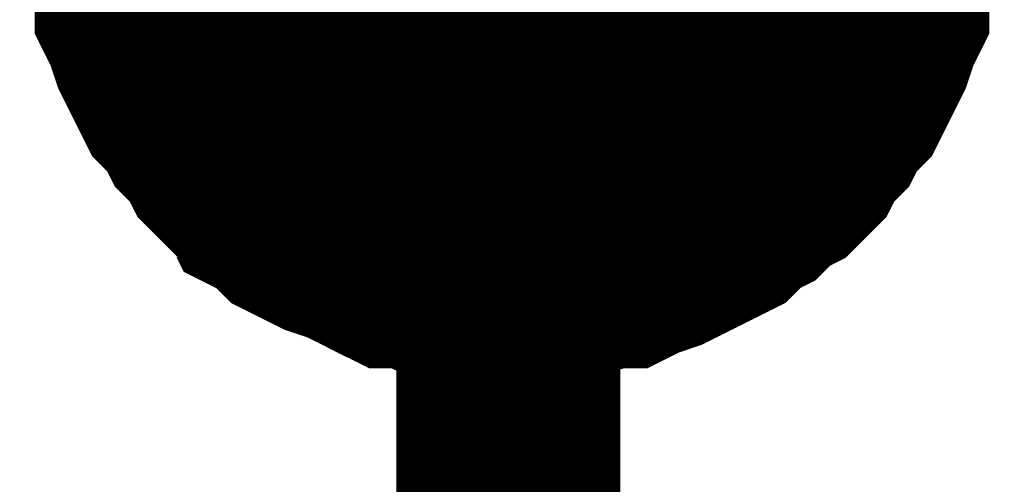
# Model space of a CAD drawing. Header units: inches. Extents: x 0 to 17, y 0 to 11.
# Tile 28 of 48: x 7.0744 to 7.1262, y 6.6188 to 6.6432. Entities that reach past the tile are written whole.
import ezdxf

# ---------------------------------------------------------------- set-up
doc = ezdxf.new("R2010")
doc.units = ezdxf.units.IN
doc.header["$MEASUREMENT"] = 0
doc.layers.add('Sheet', color=255, linetype='Continuous')

msp = doc.modelspace()

# ---------------------------------------------------------------- linework, layer by layer
at = {"layer": 'Sheet'}
msp.add_lwpolyline([(7.09, 6.65, 0.02, 0.02, 1), (7.11, 6.65, 0.02, 0.02, 1)], format="xyseb", close=True, dxfattribs=at)
for points in [[(7.100117, 6.629974, 0.0118, 0.0118, 0), (7.098927, 6.629974, 0.0118, 0.0118, 0), (7.098134, 6.629974, 0.0118, 0.0118, 0), (7.097341, 6.630371, 0.0118, 0.0118, 0), (7.096152, 6.630371, 0.0118, 0.0118, 0), (7.095359, 6.630767, 0.0118, 0.0118, 0), (7.09417, 6.630767, 0.0118, 0.0118, 0), (7.093377, 6.631163, 0.0118, 0.0118, 0), (7.092584, 6.63156, 0.0118, 0.0118, 0), (7.091791, 6.631956, 0.0118, 0.0118, 0), (7.090602, 6.632353, 0.0118, 0.0118, 0), (7.089809, 6.632749, 0.0118, 0.0118, 0), (7.089016, 6.633146, 0.0118, 0.0118, 0), (7.088223, 6.633939, 0.0118, 0.0118, 0), (7.08743, 6.634335, 0.0118, 0.0118, 0), (7.087034, 6.635128, 0.0118, 0.0118, 0), (7.086241, 6.635525, 0.0118, 0.0118, 0), (7.085448, 6.636318, 0.0118, 0.0118, 0), (7.085051, 6.637111, 0.0118, 0.0118, 0), (7.084258, 6.637904, 0.0118, 0.0118, 0), (7.083862, 6.638697, 0.0118, 0.0118, 0), (7.083069, 6.63949, 0.0118, 0.0118, 0), (7.082673, 6.640283, 0.0118, 0.0118, 0), (7.082276, 6.641076, 0.0118, 0.0118, 0), (7.08188, 6.641869, 0.0118, 0.0118, 0), (7.081483, 6.643058, 0.0118, 0.0118, 0), (7.081087, 6.643851, 0.0118, 0.0118, 0), (7.081087, 6.644644, 0.0118, 0.0118, 0), (7.08069, 6.645833, 0.0118, 0.0118, 0), (7.08069, 6.646626, 0.0118, 0.0118, 0), (7.080294, 6.647816, 0.0118, 0.0118, 0), (7.080294, 6.648609, 0.0118, 0.0118, 0), (7.080294, 6.649798, 0.0118, 0.0118, 0)], [(7.100117, 6.629974, 0.0118, 0.0118, 0), (7.098927, 6.629974, 0.0118, 0.0118, 0), (7.098134, 6.629974, 0.0118, 0.0118, 0), (7.097341, 6.630371, 0.0118, 0.0118, 0), (7.096152, 6.630371, 0.0118, 0.0118, 0), (7.095359, 6.630767, 0.0118, 0.0118, 0), (7.09417, 6.630767, 0.0118, 0.0118, 0), (7.093377, 6.631163, 0.0118, 0.0118, 0), (7.092584, 6.63156, 0.0118, 0.0118, 0), (7.091791, 6.631956, 0.0118, 0.0118, 0), (7.090602, 6.632353, 0.0118, 0.0118, 0), (7.089809, 6.632749, 0.0118, 0.0118, 0), (7.089016, 6.633146, 0.0118, 0.0118, 0), (7.088223, 6.633939, 0.0118, 0.0118, 0), (7.08743, 6.634335, 0.0118, 0.0118, 0), (7.087034, 6.635128, 0.0118, 0.0118, 0), (7.086241, 6.635525, 0.0118, 0.0118, 0), (7.085448, 6.636318, 0.0118, 0.0118, 0), (7.085051, 6.637111, 0.0118, 0.0118, 0), (7.084258, 6.637904, 0.0118, 0.0118, 0), (7.083862, 6.638697, 0.0118, 0.0118, 0), (7.083069, 6.63949, 0.0118, 0.0118, 0), (7.082673, 6.640283, 0.0118, 0.0118, 0), (7.082276, 6.641076, 0.0118, 0.0118, 0), (7.08188, 6.641869, 0.0118, 0.0118, 0), (7.081483, 6.643058, 0.0118, 0.0118, 0), (7.081087, 6.643851, 0.0118, 0.0118, 0), (7.081087, 6.644644, 0.0118, 0.0118, 0), (7.08069, 6.645833, 0.0118, 0.0118, 0), (7.08069, 6.646626, 0.0118, 0.0118, 0), (7.080294, 6.647816, 0.0118, 0.0118, 0), (7.080294, 6.648609, 0.0118, 0.0118, 0), (7.080294, 6.649798, 0.0118, 0.0118, 0)], [(7.100117, 6.629974, 0.0118, 0.0118, 0), (7.098927, 6.629974, 0.0118, 0.0118, 0), (7.098134, 6.629974, 0.0118, 0.0118, 0), (7.097341, 6.630371, 0.0118, 0.0118, 0), (7.096152, 6.630371, 0.0118, 0.0118, 0), (7.095359, 6.630767, 0.0118, 0.0118, 0), (7.09417, 6.630767, 0.0118, 0.0118, 0), (7.093377, 6.631163, 0.0118, 0.0118, 0), (7.092584, 6.63156, 0.0118, 0.0118, 0), (7.091791, 6.631956, 0.0118, 0.0118, 0), (7.090602, 6.632353, 0.0118, 0.0118, 0), (7.089809, 6.632749, 0.0118, 0.0118, 0), (7.089016, 6.633146, 0.0118, 0.0118, 0), (7.088223, 6.633939, 0.0118, 0.0118, 0), (7.08743, 6.634335, 0.0118, 0.0118, 0), (7.087034, 6.635128, 0.0118, 0.0118, 0), (7.086241, 6.635525, 0.0118, 0.0118, 0), (7.085448, 6.636318, 0.0118, 0.0118, 0), (7.085051, 6.637111, 0.0118, 0.0118, 0), (7.084258, 6.637904, 0.0118, 0.0118, 0), (7.083862, 6.638697, 0.0118, 0.0118, 0), (7.083069, 6.63949, 0.0118, 0.0118, 0), (7.082673, 6.640283, 0.0118, 0.0118, 0), (7.082276, 6.641076, 0.0118, 0.0118, 0), (7.08188, 6.641869, 0.0118, 0.0118, 0), (7.081483, 6.643058, 0.0118, 0.0118, 0), (7.081087, 6.643851, 0.0118, 0.0118, 0), (7.081087, 6.644644, 0.0118, 0.0118, 0), (7.08069, 6.645833, 0.0118, 0.0118, 0), (7.08069, 6.646626, 0.0118, 0.0118, 0), (7.080294, 6.647816, 0.0118, 0.0118, 0), (7.080294, 6.648609, 0.0118, 0.0118, 0), (7.080294, 6.649798, 0.0118, 0.0118, 0)], [(7.100117, 6.629974, 0.0118, 0.0118, 0), (7.098927, 6.629974, 0.0118, 0.0118, 0), (7.098134, 6.629974, 0.0118, 0.0118, 0), (7.097341, 6.630371, 0.0118, 0.0118, 0), (7.096152, 6.630371, 0.0118, 0.0118, 0), (7.095359, 6.630767, 0.0118, 0.0118, 0), (7.09417, 6.630767, 0.0118, 0.0118, 0), (7.093377, 6.631163, 0.0118, 0.0118, 0), (7.092584, 6.63156, 0.0118, 0.0118, 0), (7.091791, 6.631956, 0.0118, 0.0118, 0), (7.090602, 6.632353, 0.0118, 0.0118, 0), (7.089809, 6.632749, 0.0118, 0.0118, 0), (7.089016, 6.633146, 0.0118, 0.0118, 0), (7.088223, 6.633939, 0.0118, 0.0118, 0), (7.08743, 6.634335, 0.0118, 0.0118, 0), (7.087034, 6.635128, 0.0118, 0.0118, 0), (7.086241, 6.635525, 0.0118, 0.0118, 0), (7.085448, 6.636318, 0.0118, 0.0118, 0), (7.085051, 6.637111, 0.0118, 0.0118, 0), (7.084258, 6.637904, 0.0118, 0.0118, 0), (7.083862, 6.638697, 0.0118, 0.0118, 0), (7.083069, 6.63949, 0.0118, 0.0118, 0), (7.082673, 6.640283, 0.0118, 0.0118, 0), (7.082276, 6.641076, 0.0118, 0.0118, 0), (7.08188, 6.641869, 0.0118, 0.0118, 0), (7.081483, 6.643058, 0.0118, 0.0118, 0), (7.081087, 6.643851, 0.0118, 0.0118, 0), (7.081087, 6.644644, 0.0118, 0.0118, 0), (7.08069, 6.645833, 0.0118, 0.0118, 0), (7.08069, 6.646626, 0.0118, 0.0118, 0), (7.080294, 6.647816, 0.0118, 0.0118, 0), (7.080294, 6.648609, 0.0118, 0.0118, 0), (7.080294, 6.649798, 0.0118, 0.0118, 0)], [(7.100117, 6.629974, 0.0118, 0.0118, 0), (7.098927, 6.629974, 0.0118, 0.0118, 0), (7.098134, 6.629974, 0.0118, 0.0118, 0), (7.097341, 6.630371, 0.0118, 0.0118, 0), (7.096152, 6.630371, 0.0118, 0.0118, 0), (7.095359, 6.630767, 0.0118, 0.0118, 0), (7.09417, 6.630767, 0.0118, 0.0118, 0), (7.093377, 6.631163, 0.0118, 0.0118, 0), (7.092584, 6.63156, 0.0118, 0.0118, 0), (7.091791, 6.631956, 0.0118, 0.0118, 0), (7.090602, 6.632353, 0.0118, 0.0118, 0), (7.089809, 6.632749, 0.0118, 0.0118, 0), (7.089016, 6.633146, 0.0118, 0.0118, 0), (7.088223, 6.633939, 0.0118, 0.0118, 0), (7.08743, 6.634335, 0.0118, 0.0118, 0), (7.087034, 6.635128, 0.0118, 0.0118, 0), (7.086241, 6.635525, 0.0118, 0.0118, 0), (7.085448, 6.636318, 0.0118, 0.0118, 0), (7.085051, 6.637111, 0.0118, 0.0118, 0), (7.084258, 6.637904, 0.0118, 0.0118, 0), (7.083862, 6.638697, 0.0118, 0.0118, 0), (7.083069, 6.63949, 0.0118, 0.0118, 0), (7.082673, 6.640283, 0.0118, 0.0118, 0), (7.082276, 6.641076, 0.0118, 0.0118, 0), (7.08188, 6.641869, 0.0118, 0.0118, 0), (7.081483, 6.643058, 0.0118, 0.0118, 0), (7.081087, 6.643851, 0.0118, 0.0118, 0), (7.081087, 6.644644, 0.0118, 0.0118, 0), (7.08069, 6.645833, 0.0118, 0.0118, 0), (7.08069, 6.646626, 0.0118, 0.0118, 0), (7.080294, 6.647816, 0.0118, 0.0118, 0), (7.080294, 6.648609, 0.0118, 0.0118, 0), (7.080294, 6.649798, 0.0118, 0.0118, 0)], [(7.100117, 6.629974, 0.0118, 0.0118, 0), (7.098927, 6.629974, 0.0118, 0.0118, 0), (7.098134, 6.629974, 0.0118, 0.0118, 0), (7.097341, 6.630371, 0.0118, 0.0118, 0), (7.096152, 6.630371, 0.0118, 0.0118, 0), (7.095359, 6.630767, 0.0118, 0.0118, 0), (7.09417, 6.630767, 0.0118, 0.0118, 0), (7.093377, 6.631163, 0.0118, 0.0118, 0), (7.092584, 6.63156, 0.0118, 0.0118, 0), (7.091791, 6.631956, 0.0118, 0.0118, 0), (7.090602, 6.632353, 0.0118, 0.0118, 0), (7.089809, 6.632749, 0.0118, 0.0118, 0), (7.089016, 6.633146, 0.0118, 0.0118, 0), (7.088223, 6.633939, 0.0118, 0.0118, 0), (7.08743, 6.634335, 0.0118, 0.0118, 0), (7.087034, 6.635128, 0.0118, 0.0118, 0), (7.086241, 6.635525, 0.0118, 0.0118, 0), (7.085448, 6.636318, 0.0118, 0.0118, 0), (7.085051, 6.637111, 0.0118, 0.0118, 0), (7.084258, 6.637904, 0.0118, 0.0118, 0), (7.083862, 6.638697, 0.0118, 0.0118, 0), (7.083069, 6.63949, 0.0118, 0.0118, 0), (7.082673, 6.640283, 0.0118, 0.0118, 0), (7.082276, 6.641076, 0.0118, 0.0118, 0), (7.08188, 6.641869, 0.0118, 0.0118, 0), (7.081483, 6.643058, 0.0118, 0.0118, 0), (7.081087, 6.643851, 0.0118, 0.0118, 0), (7.081087, 6.644644, 0.0118, 0.0118, 0), (7.08069, 6.645833, 0.0118, 0.0118, 0), (7.08069, 6.646626, 0.0118, 0.0118, 0), (7.080294, 6.647816, 0.0118, 0.0118, 0), (7.080294, 6.648609, 0.0118, 0.0118, 0), (7.080294, 6.649798, 0.0118, 0.0118, 0)], [(7.100117, 6.549885, 0.0118, 0.0118, 0), (7.100117, 6.649798, 0.0118, 0.0118, 0)], [(7.120336, 6.649798, 0.0118, 0.0118, 0), (7.120336, 6.648609, 0.0118, 0.0118, 0), (7.120336, 6.647816, 0.0118, 0.0118, 0), (7.119939, 6.646626, 0.0118, 0.0118, 0), (7.119939, 6.645833, 0.0118, 0.0118, 0), (7.119543, 6.644644, 0.0118, 0.0118, 0), (7.119543, 6.643851, 0.0118, 0.0118, 0), (7.119146, 6.643058, 0.0118, 0.0118, 0), (7.11875, 6.641869, 0.0118, 0.0118, 0), (7.118354, 6.641076, 0.0118, 0.0118, 0), (7.117957, 6.640283, 0.0118, 0.0118, 0), (7.117561, 6.63949, 0.0118, 0.0118, 0), (7.116768, 6.638697, 0.0118, 0.0118, 0), (7.116371, 6.637904, 0.0118, 0.0118, 0), (7.115578, 6.637111, 0.0118, 0.0118, 0), (7.115182, 6.636318, 0.0118, 0.0118, 0), (7.114389, 6.635525, 0.0118, 0.0118, 0), (7.113596, 6.635128, 0.0118, 0.0118, 0), (7.112803, 6.634335, 0.0118, 0.0118, 0), (7.11201, 6.633939, 0.0118, 0.0118, 0), (7.111217, 6.633146, 0.0118, 0.0118, 0), (7.110424, 6.632749, 0.0118, 0.0118, 0), (7.109632, 6.632353, 0.0118, 0.0118, 0), (7.108839, 6.631956, 0.0118, 0.0118, 0), (7.108046, 6.63156, 0.0118, 0.0118, 0), (7.106856, 6.631163, 0.0118, 0.0118, 0), (7.106063, 6.630767, 0.0118, 0.0118, 0), (7.105271, 6.630767, 0.0118, 0.0118, 0), (7.104081, 6.630371, 0.0118, 0.0118, 0), (7.103288, 6.630371, 0.0118, 0.0118, 0), (7.102099, 6.629974, 0.0118, 0.0118, 0), (7.101306, 6.629974, 0.0118, 0.0118, 0), (7.100117, 6.629974, 0.0118, 0.0118, 0)], [(7.120336, 6.649798, 0.0118, 0.0118, 0), (7.120336, 6.648609, 0.0118, 0.0118, 0), (7.120336, 6.647816, 0.0118, 0.0118, 0), (7.119939, 6.646626, 0.0118, 0.0118, 0), (7.119939, 6.645833, 0.0118, 0.0118, 0), (7.119543, 6.644644, 0.0118, 0.0118, 0), (7.119543, 6.643851, 0.0118, 0.0118, 0), (7.119146, 6.643058, 0.0118, 0.0118, 0), (7.11875, 6.641869, 0.0118, 0.0118, 0), (7.118354, 6.641076, 0.0118, 0.0118, 0), (7.117957, 6.640283, 0.0118, 0.0118, 0), (7.117561, 6.63949, 0.0118, 0.0118, 0), (7.116768, 6.638697, 0.0118, 0.0118, 0), (7.116371, 6.637904, 0.0118, 0.0118, 0), (7.115578, 6.637111, 0.0118, 0.0118, 0), (7.115182, 6.636318, 0.0118, 0.0118, 0), (7.114389, 6.635525, 0.0118, 0.0118, 0), (7.113596, 6.635128, 0.0118, 0.0118, 0), (7.112803, 6.634335, 0.0118, 0.0118, 0), (7.11201, 6.633939, 0.0118, 0.0118, 0), (7.111217, 6.633146, 0.0118, 0.0118, 0), (7.110424, 6.632749, 0.0118, 0.0118, 0), (7.109632, 6.632353, 0.0118, 0.0118, 0), (7.108839, 6.631956, 0.0118, 0.0118, 0), (7.108046, 6.63156, 0.0118, 0.0118, 0), (7.106856, 6.631163, 0.0118, 0.0118, 0), (7.106063, 6.630767, 0.0118, 0.0118, 0), (7.105271, 6.630767, 0.0118, 0.0118, 0), (7.104081, 6.630371, 0.0118, 0.0118, 0), (7.103288, 6.630371, 0.0118, 0.0118, 0), (7.102099, 6.629974, 0.0118, 0.0118, 0), (7.101306, 6.629974, 0.0118, 0.0118, 0), (7.100117, 6.629974, 0.0118, 0.0118, 0)], [(7.120336, 6.649798, 0.0118, 0.0118, 0), (7.120336, 6.648609, 0.0118, 0.0118, 0), (7.120336, 6.647816, 0.0118, 0.0118, 0), (7.119939, 6.646626, 0.0118, 0.0118, 0), (7.119939, 6.645833, 0.0118, 0.0118, 0), (7.119543, 6.644644, 0.0118, 0.0118, 0), (7.119543, 6.643851, 0.0118, 0.0118, 0), (7.119146, 6.643058, 0.0118, 0.0118, 0), (7.11875, 6.641869, 0.0118, 0.0118, 0), (7.118354, 6.641076, 0.0118, 0.0118, 0), (7.117957, 6.640283, 0.0118, 0.0118, 0), (7.117561, 6.63949, 0.0118, 0.0118, 0), (7.116768, 6.638697, 0.0118, 0.0118, 0), (7.116371, 6.637904, 0.0118, 0.0118, 0), (7.115578, 6.637111, 0.0118, 0.0118, 0), (7.115182, 6.636318, 0.0118, 0.0118, 0), (7.114389, 6.635525, 0.0118, 0.0118, 0), (7.113596, 6.635128, 0.0118, 0.0118, 0), (7.112803, 6.634335, 0.0118, 0.0118, 0), (7.11201, 6.633939, 0.0118, 0.0118, 0), (7.111217, 6.633146, 0.0118, 0.0118, 0), (7.110424, 6.632749, 0.0118, 0.0118, 0), (7.109632, 6.632353, 0.0118, 0.0118, 0), (7.108839, 6.631956, 0.0118, 0.0118, 0), (7.108046, 6.63156, 0.0118, 0.0118, 0), (7.106856, 6.631163, 0.0118, 0.0118, 0), (7.106063, 6.630767, 0.0118, 0.0118, 0), (7.105271, 6.630767, 0.0118, 0.0118, 0), (7.104081, 6.630371, 0.0118, 0.0118, 0), (7.103288, 6.630371, 0.0118, 0.0118, 0), (7.102099, 6.629974, 0.0118, 0.0118, 0), (7.101306, 6.629974, 0.0118, 0.0118, 0), (7.100117, 6.629974, 0.0118, 0.0118, 0)], [(7.120336, 6.649798, 0.0118, 0.0118, 0), (7.120336, 6.648609, 0.0118, 0.0118, 0), (7.120336, 6.647816, 0.0118, 0.0118, 0), (7.119939, 6.646626, 0.0118, 0.0118, 0), (7.119939, 6.645833, 0.0118, 0.0118, 0), (7.119543, 6.644644, 0.0118, 0.0118, 0), (7.119543, 6.643851, 0.0118, 0.0118, 0), (7.119146, 6.643058, 0.0118, 0.0118, 0), (7.11875, 6.641869, 0.0118, 0.0118, 0), (7.118354, 6.641076, 0.0118, 0.0118, 0), (7.117957, 6.640283, 0.0118, 0.0118, 0), (7.117561, 6.63949, 0.0118, 0.0118, 0), (7.116768, 6.638697, 0.0118, 0.0118, 0), (7.116371, 6.637904, 0.0118, 0.0118, 0), (7.115578, 6.637111, 0.0118, 0.0118, 0), (7.115182, 6.636318, 0.0118, 0.0118, 0), (7.114389, 6.635525, 0.0118, 0.0118, 0), (7.113596, 6.635128, 0.0118, 0.0118, 0), (7.112803, 6.634335, 0.0118, 0.0118, 0), (7.11201, 6.633939, 0.0118, 0.0118, 0), (7.111217, 6.633146, 0.0118, 0.0118, 0), (7.110424, 6.632749, 0.0118, 0.0118, 0), (7.109632, 6.632353, 0.0118, 0.0118, 0), (7.108839, 6.631956, 0.0118, 0.0118, 0), (7.108046, 6.63156, 0.0118, 0.0118, 0), (7.106856, 6.631163, 0.0118, 0.0118, 0), (7.106063, 6.630767, 0.0118, 0.0118, 0), (7.105271, 6.630767, 0.0118, 0.0118, 0), (7.104081, 6.630371, 0.0118, 0.0118, 0), (7.103288, 6.630371, 0.0118, 0.0118, 0), (7.102099, 6.629974, 0.0118, 0.0118, 0), (7.101306, 6.629974, 0.0118, 0.0118, 0), (7.100117, 6.629974, 0.0118, 0.0118, 0)], [(7.120336, 6.649798, 0.0118, 0.0118, 0), (7.120336, 6.648609, 0.0118, 0.0118, 0), (7.120336, 6.647816, 0.0118, 0.0118, 0), (7.119939, 6.646626, 0.0118, 0.0118, 0), (7.119939, 6.645833, 0.0118, 0.0118, 0), (7.119543, 6.644644, 0.0118, 0.0118, 0), (7.119543, 6.643851, 0.0118, 0.0118, 0), (7.119146, 6.643058, 0.0118, 0.0118, 0), (7.11875, 6.641869, 0.0118, 0.0118, 0), (7.118354, 6.641076, 0.0118, 0.0118, 0), (7.117957, 6.640283, 0.0118, 0.0118, 0), (7.117561, 6.63949, 0.0118, 0.0118, 0), (7.116768, 6.638697, 0.0118, 0.0118, 0), (7.116371, 6.637904, 0.0118, 0.0118, 0), (7.115578, 6.637111, 0.0118, 0.0118, 0), (7.115182, 6.636318, 0.0118, 0.0118, 0), (7.114389, 6.635525, 0.0118, 0.0118, 0), (7.113596, 6.635128, 0.0118, 0.0118, 0), (7.112803, 6.634335, 0.0118, 0.0118, 0), (7.11201, 6.633939, 0.0118, 0.0118, 0), (7.111217, 6.633146, 0.0118, 0.0118, 0), (7.110424, 6.632749, 0.0118, 0.0118, 0), (7.109632, 6.632353, 0.0118, 0.0118, 0), (7.108839, 6.631956, 0.0118, 0.0118, 0), (7.108046, 6.63156, 0.0118, 0.0118, 0), (7.106856, 6.631163, 0.0118, 0.0118, 0), (7.106063, 6.630767, 0.0118, 0.0118, 0), (7.105271, 6.630767, 0.0118, 0.0118, 0), (7.104081, 6.630371, 0.0118, 0.0118, 0), (7.103288, 6.630371, 0.0118, 0.0118, 0), (7.102099, 6.629974, 0.0118, 0.0118, 0), (7.101306, 6.629974, 0.0118, 0.0118, 0), (7.100117, 6.629974, 0.0118, 0.0118, 0)], [(7.120336, 6.649798, 0.0118, 0.0118, 0), (7.120336, 6.648609, 0.0118, 0.0118, 0), (7.120336, 6.647816, 0.0118, 0.0118, 0), (7.119939, 6.646626, 0.0118, 0.0118, 0), (7.119939, 6.645833, 0.0118, 0.0118, 0), (7.119543, 6.644644, 0.0118, 0.0118, 0), (7.119543, 6.643851, 0.0118, 0.0118, 0), (7.119146, 6.643058, 0.0118, 0.0118, 0), (7.11875, 6.641869, 0.0118, 0.0118, 0), (7.118354, 6.641076, 0.0118, 0.0118, 0), (7.117957, 6.640283, 0.0118, 0.0118, 0), (7.117561, 6.63949, 0.0118, 0.0118, 0), (7.116768, 6.638697, 0.0118, 0.0118, 0), (7.116371, 6.637904, 0.0118, 0.0118, 0), (7.115578, 6.637111, 0.0118, 0.0118, 0), (7.115182, 6.636318, 0.0118, 0.0118, 0), (7.114389, 6.635525, 0.0118, 0.0118, 0), (7.113596, 6.635128, 0.0118, 0.0118, 0), (7.112803, 6.634335, 0.0118, 0.0118, 0), (7.11201, 6.633939, 0.0118, 0.0118, 0), (7.111217, 6.633146, 0.0118, 0.0118, 0), (7.110424, 6.632749, 0.0118, 0.0118, 0), (7.109632, 6.632353, 0.0118, 0.0118, 0), (7.108839, 6.631956, 0.0118, 0.0118, 0), (7.108046, 6.63156, 0.0118, 0.0118, 0), (7.106856, 6.631163, 0.0118, 0.0118, 0), (7.106063, 6.630767, 0.0118, 0.0118, 0), (7.105271, 6.630767, 0.0118, 0.0118, 0), (7.104081, 6.630371, 0.0118, 0.0118, 0), (7.103288, 6.630371, 0.0118, 0.0118, 0), (7.102099, 6.629974, 0.0118, 0.0118, 0), (7.101306, 6.629974, 0.0118, 0.0118, 0), (7.100117, 6.629974, 0.0118, 0.0118, 0)], [(7.100117, 6.629974, 0.0039, 0.0039, 0), (7.098927, 6.629974, 0.0039, 0.0039, 0), (7.098134, 6.629974, 0.0039, 0.0039, 0), (7.097341, 6.630371, 0.0039, 0.0039, 0), (7.096152, 6.630371, 0.0039, 0.0039, 0), (7.095359, 6.630767, 0.0039, 0.0039, 0), (7.09417, 6.630767, 0.0039, 0.0039, 0), (7.093377, 6.631163, 0.0039, 0.0039, 0), (7.092584, 6.63156, 0.0039, 0.0039, 0), (7.091791, 6.631956, 0.0039, 0.0039, 0), (7.090602, 6.632353, 0.0039, 0.0039, 0), (7.089809, 6.632749, 0.0039, 0.0039, 0), (7.089016, 6.633146, 0.0039, 0.0039, 0), (7.088223, 6.633939, 0.0039, 0.0039, 0), (7.08743, 6.634335, 0.0039, 0.0039, 0), (7.087034, 6.635128, 0.0039, 0.0039, 0), (7.086241, 6.635525, 0.0039, 0.0039, 0), (7.085448, 6.636318, 0.0039, 0.0039, 0), (7.085051, 6.637111, 0.0039, 0.0039, 0), (7.084258, 6.637904, 0.0039, 0.0039, 0), (7.083862, 6.638697, 0.0039, 0.0039, 0), (7.083069, 6.63949, 0.0039, 0.0039, 0), (7.082673, 6.640283, 0.0039, 0.0039, 0), (7.082276, 6.641076, 0.0039, 0.0039, 0), (7.08188, 6.641869, 0.0039, 0.0039, 0), (7.081483, 6.643058, 0.0039, 0.0039, 0), (7.081087, 6.643851, 0.0039, 0.0039, 0), (7.081087, 6.644644, 0.0039, 0.0039, 0), (7.08069, 6.645833, 0.0039, 0.0039, 0)], [(7.100117, 6.629974, 0.0039, 0.0039, 0), (7.098927, 6.629974, 0.0039, 0.0039, 0), (7.098134, 6.629974, 0.0039, 0.0039, 0), (7.097341, 6.630371, 0.0039, 0.0039, 0), (7.096152, 6.630371, 0.0039, 0.0039, 0), (7.095359, 6.630767, 0.0039, 0.0039, 0), (7.09417, 6.630767, 0.0039, 0.0039, 0), (7.093377, 6.631163, 0.0039, 0.0039, 0), (7.092584, 6.63156, 0.0039, 0.0039, 0), (7.091791, 6.631956, 0.0039, 0.0039, 0), (7.090602, 6.632353, 0.0039, 0.0039, 0), (7.089809, 6.632749, 0.0039, 0.0039, 0), (7.089016, 6.633146, 0.0039, 0.0039, 0), (7.088223, 6.633939, 0.0039, 0.0039, 0), (7.08743, 6.634335, 0.0039, 0.0039, 0), (7.087034, 6.635128, 0.0039, 0.0039, 0), (7.086241, 6.635525, 0.0039, 0.0039, 0), (7.085448, 6.636318, 0.0039, 0.0039, 0), (7.085051, 6.637111, 0.0039, 0.0039, 0), (7.084258, 6.637904, 0.0039, 0.0039, 0), (7.083862, 6.638697, 0.0039, 0.0039, 0), (7.083069, 6.63949, 0.0039, 0.0039, 0), (7.082673, 6.640283, 0.0039, 0.0039, 0), (7.082276, 6.641076, 0.0039, 0.0039, 0), (7.08188, 6.641869, 0.0039, 0.0039, 0), (7.081483, 6.643058, 0.0039, 0.0039, 0), (7.081087, 6.643851, 0.0039, 0.0039, 0), (7.081087, 6.644644, 0.0039, 0.0039, 0), (7.08069, 6.645833, 0.0039, 0.0039, 0)], [(7.100117, 6.629974, 0.0039, 0.0039, 0), (7.098927, 6.629974, 0.0039, 0.0039, 0), (7.098134, 6.629974, 0.0039, 0.0039, 0), (7.097341, 6.630371, 0.0039, 0.0039, 0), (7.096152, 6.630371, 0.0039, 0.0039, 0), (7.095359, 6.630767, 0.0039, 0.0039, 0), (7.09417, 6.630767, 0.0039, 0.0039, 0), (7.093377, 6.631163, 0.0039, 0.0039, 0), (7.092584, 6.63156, 0.0039, 0.0039, 0), (7.091791, 6.631956, 0.0039, 0.0039, 0), (7.090602, 6.632353, 0.0039, 0.0039, 0), (7.089809, 6.632749, 0.0039, 0.0039, 0), (7.089016, 6.633146, 0.0039, 0.0039, 0), (7.088223, 6.633939, 0.0039, 0.0039, 0), (7.08743, 6.634335, 0.0039, 0.0039, 0), (7.087034, 6.635128, 0.0039, 0.0039, 0), (7.086241, 6.635525, 0.0039, 0.0039, 0), (7.085448, 6.636318, 0.0039, 0.0039, 0), (7.085051, 6.637111, 0.0039, 0.0039, 0), (7.084258, 6.637904, 0.0039, 0.0039, 0), (7.083862, 6.638697, 0.0039, 0.0039, 0), (7.083069, 6.63949, 0.0039, 0.0039, 0), (7.082673, 6.640283, 0.0039, 0.0039, 0), (7.082276, 6.641076, 0.0039, 0.0039, 0), (7.08188, 6.641869, 0.0039, 0.0039, 0), (7.081483, 6.643058, 0.0039, 0.0039, 0), (7.081087, 6.643851, 0.0039, 0.0039, 0), (7.081087, 6.644644, 0.0039, 0.0039, 0), (7.08069, 6.645833, 0.0039, 0.0039, 0)], [(7.100117, 6.629974, 0.0039, 0.0039, 0), (7.098927, 6.629974, 0.0039, 0.0039, 0), (7.098134, 6.629974, 0.0039, 0.0039, 0), (7.097341, 6.630371, 0.0039, 0.0039, 0), (7.096152, 6.630371, 0.0039, 0.0039, 0), (7.095359, 6.630767, 0.0039, 0.0039, 0), (7.09417, 6.630767, 0.0039, 0.0039, 0), (7.093377, 6.631163, 0.0039, 0.0039, 0), (7.092584, 6.63156, 0.0039, 0.0039, 0), (7.091791, 6.631956, 0.0039, 0.0039, 0), (7.090602, 6.632353, 0.0039, 0.0039, 0), (7.089809, 6.632749, 0.0039, 0.0039, 0), (7.089016, 6.633146, 0.0039, 0.0039, 0), (7.088223, 6.633939, 0.0039, 0.0039, 0), (7.08743, 6.634335, 0.0039, 0.0039, 0), (7.087034, 6.635128, 0.0039, 0.0039, 0), (7.086241, 6.635525, 0.0039, 0.0039, 0), (7.085448, 6.636318, 0.0039, 0.0039, 0), (7.085051, 6.637111, 0.0039, 0.0039, 0), (7.084258, 6.637904, 0.0039, 0.0039, 0), (7.083862, 6.638697, 0.0039, 0.0039, 0), (7.083069, 6.63949, 0.0039, 0.0039, 0), (7.082673, 6.640283, 0.0039, 0.0039, 0), (7.082276, 6.641076, 0.0039, 0.0039, 0), (7.08188, 6.641869, 0.0039, 0.0039, 0), (7.081483, 6.643058, 0.0039, 0.0039, 0), (7.081087, 6.643851, 0.0039, 0.0039, 0), (7.081087, 6.644644, 0.0039, 0.0039, 0), (7.08069, 6.645833, 0.0039, 0.0039, 0)], [(7.100117, 6.629974, 0.0039, 0.0039, 0), (7.098927, 6.629974, 0.0039, 0.0039, 0), (7.098134, 6.629974, 0.0039, 0.0039, 0), (7.097341, 6.630371, 0.0039, 0.0039, 0), (7.096152, 6.630371, 0.0039, 0.0039, 0), (7.095359, 6.630767, 0.0039, 0.0039, 0), (7.09417, 6.630767, 0.0039, 0.0039, 0), (7.093377, 6.631163, 0.0039, 0.0039, 0), (7.092584, 6.63156, 0.0039, 0.0039, 0), (7.091791, 6.631956, 0.0039, 0.0039, 0), (7.090602, 6.632353, 0.0039, 0.0039, 0), (7.089809, 6.632749, 0.0039, 0.0039, 0), (7.089016, 6.633146, 0.0039, 0.0039, 0), (7.088223, 6.633939, 0.0039, 0.0039, 0), (7.08743, 6.634335, 0.0039, 0.0039, 0), (7.087034, 6.635128, 0.0039, 0.0039, 0), (7.086241, 6.635525, 0.0039, 0.0039, 0), (7.085448, 6.636318, 0.0039, 0.0039, 0), (7.085051, 6.637111, 0.0039, 0.0039, 0), (7.084258, 6.637904, 0.0039, 0.0039, 0), (7.083862, 6.638697, 0.0039, 0.0039, 0), (7.083069, 6.63949, 0.0039, 0.0039, 0), (7.082673, 6.640283, 0.0039, 0.0039, 0), (7.082276, 6.641076, 0.0039, 0.0039, 0), (7.08188, 6.641869, 0.0039, 0.0039, 0), (7.081483, 6.643058, 0.0039, 0.0039, 0), (7.081087, 6.643851, 0.0039, 0.0039, 0), (7.081087, 6.644644, 0.0039, 0.0039, 0), (7.08069, 6.645833, 0.0039, 0.0039, 0)], [(7.100117, 6.629974, 0.0039, 0.0039, 0), (7.098927, 6.629974, 0.0039, 0.0039, 0), (7.098134, 6.629974, 0.0039, 0.0039, 0), (7.097341, 6.630371, 0.0039, 0.0039, 0), (7.096152, 6.630371, 0.0039, 0.0039, 0), (7.095359, 6.630767, 0.0039, 0.0039, 0), (7.09417, 6.630767, 0.0039, 0.0039, 0), (7.093377, 6.631163, 0.0039, 0.0039, 0), (7.092584, 6.63156, 0.0039, 0.0039, 0), (7.091791, 6.631956, 0.0039, 0.0039, 0), (7.090602, 6.632353, 0.0039, 0.0039, 0), (7.089809, 6.632749, 0.0039, 0.0039, 0), (7.089016, 6.633146, 0.0039, 0.0039, 0), (7.088223, 6.633939, 0.0039, 0.0039, 0), (7.08743, 6.634335, 0.0039, 0.0039, 0), (7.087034, 6.635128, 0.0039, 0.0039, 0), (7.086241, 6.635525, 0.0039, 0.0039, 0), (7.085448, 6.636318, 0.0039, 0.0039, 0), (7.085051, 6.637111, 0.0039, 0.0039, 0), (7.084258, 6.637904, 0.0039, 0.0039, 0), (7.083862, 6.638697, 0.0039, 0.0039, 0), (7.083069, 6.63949, 0.0039, 0.0039, 0), (7.082673, 6.640283, 0.0039, 0.0039, 0), (7.082276, 6.641076, 0.0039, 0.0039, 0), (7.08188, 6.641869, 0.0039, 0.0039, 0), (7.081483, 6.643058, 0.0039, 0.0039, 0), (7.081087, 6.643851, 0.0039, 0.0039, 0), (7.081087, 6.644644, 0.0039, 0.0039, 0), (7.08069, 6.645833, 0.0039, 0.0039, 0)], [(7.119939, 6.645833, 0.0039, 0.0039, 0), (7.119543, 6.644644, 0.0039, 0.0039, 0), (7.119543, 6.643851, 0.0039, 0.0039, 0), (7.119146, 6.643058, 0.0039, 0.0039, 0), (7.11875, 6.641869, 0.0039, 0.0039, 0), (7.118354, 6.641076, 0.0039, 0.0039, 0), (7.117957, 6.640283, 0.0039, 0.0039, 0), (7.117561, 6.63949, 0.0039, 0.0039, 0), (7.116768, 6.638697, 0.0039, 0.0039, 0), (7.116371, 6.637904, 0.0039, 0.0039, 0), (7.115578, 6.637111, 0.0039, 0.0039, 0), (7.115182, 6.636318, 0.0039, 0.0039, 0), (7.114389, 6.635525, 0.0039, 0.0039, 0), (7.113596, 6.635128, 0.0039, 0.0039, 0), (7.112803, 6.634335, 0.0039, 0.0039, 0), (7.11201, 6.633939, 0.0039, 0.0039, 0), (7.111217, 6.633146, 0.0039, 0.0039, 0), (7.110424, 6.632749, 0.0039, 0.0039, 0), (7.109632, 6.632353, 0.0039, 0.0039, 0), (7.108839, 6.631956, 0.0039, 0.0039, 0), (7.108046, 6.63156, 0.0039, 0.0039, 0), (7.106856, 6.631163, 0.0039, 0.0039, 0), (7.106063, 6.630767, 0.0039, 0.0039, 0), (7.105271, 6.630767, 0.0039, 0.0039, 0), (7.104081, 6.630371, 0.0039, 0.0039, 0), (7.103288, 6.630371, 0.0039, 0.0039, 0), (7.102099, 6.629974, 0.0039, 0.0039, 0), (7.101306, 6.629974, 0.0039, 0.0039, 0), (7.100117, 6.629974, 0.0039, 0.0039, 0)], [(7.119939, 6.645833, 0.0039, 0.0039, 0), (7.119543, 6.644644, 0.0039, 0.0039, 0), (7.119543, 6.643851, 0.0039, 0.0039, 0), (7.119146, 6.643058, 0.0039, 0.0039, 0), (7.11875, 6.641869, 0.0039, 0.0039, 0), (7.118354, 6.641076, 0.0039, 0.0039, 0), (7.117957, 6.640283, 0.0039, 0.0039, 0), (7.117561, 6.63949, 0.0039, 0.0039, 0), (7.116768, 6.638697, 0.0039, 0.0039, 0), (7.116371, 6.637904, 0.0039, 0.0039, 0), (7.115578, 6.637111, 0.0039, 0.0039, 0), (7.115182, 6.636318, 0.0039, 0.0039, 0), (7.114389, 6.635525, 0.0039, 0.0039, 0), (7.113596, 6.635128, 0.0039, 0.0039, 0), (7.112803, 6.634335, 0.0039, 0.0039, 0), (7.11201, 6.633939, 0.0039, 0.0039, 0), (7.111217, 6.633146, 0.0039, 0.0039, 0), (7.110424, 6.632749, 0.0039, 0.0039, 0), (7.109632, 6.632353, 0.0039, 0.0039, 0), (7.108839, 6.631956, 0.0039, 0.0039, 0), (7.108046, 6.63156, 0.0039, 0.0039, 0), (7.106856, 6.631163, 0.0039, 0.0039, 0), (7.106063, 6.630767, 0.0039, 0.0039, 0), (7.105271, 6.630767, 0.0039, 0.0039, 0), (7.104081, 6.630371, 0.0039, 0.0039, 0), (7.103288, 6.630371, 0.0039, 0.0039, 0), (7.102099, 6.629974, 0.0039, 0.0039, 0), (7.101306, 6.629974, 0.0039, 0.0039, 0), (7.100117, 6.629974, 0.0039, 0.0039, 0)], [(7.119939, 6.645833, 0.0039, 0.0039, 0), (7.119543, 6.644644, 0.0039, 0.0039, 0), (7.119543, 6.643851, 0.0039, 0.0039, 0), (7.119146, 6.643058, 0.0039, 0.0039, 0), (7.11875, 6.641869, 0.0039, 0.0039, 0), (7.118354, 6.641076, 0.0039, 0.0039, 0), (7.117957, 6.640283, 0.0039, 0.0039, 0), (7.117561, 6.63949, 0.0039, 0.0039, 0), (7.116768, 6.638697, 0.0039, 0.0039, 0), (7.116371, 6.637904, 0.0039, 0.0039, 0), (7.115578, 6.637111, 0.0039, 0.0039, 0), (7.115182, 6.636318, 0.0039, 0.0039, 0), (7.114389, 6.635525, 0.0039, 0.0039, 0), (7.113596, 6.635128, 0.0039, 0.0039, 0), (7.112803, 6.634335, 0.0039, 0.0039, 0), (7.11201, 6.633939, 0.0039, 0.0039, 0), (7.111217, 6.633146, 0.0039, 0.0039, 0), (7.110424, 6.632749, 0.0039, 0.0039, 0), (7.109632, 6.632353, 0.0039, 0.0039, 0), (7.108839, 6.631956, 0.0039, 0.0039, 0), (7.108046, 6.63156, 0.0039, 0.0039, 0), (7.106856, 6.631163, 0.0039, 0.0039, 0), (7.106063, 6.630767, 0.0039, 0.0039, 0), (7.105271, 6.630767, 0.0039, 0.0039, 0), (7.104081, 6.630371, 0.0039, 0.0039, 0), (7.103288, 6.630371, 0.0039, 0.0039, 0), (7.102099, 6.629974, 0.0039, 0.0039, 0), (7.101306, 6.629974, 0.0039, 0.0039, 0), (7.100117, 6.629974, 0.0039, 0.0039, 0)], [(7.119939, 6.645833, 0.0039, 0.0039, 0), (7.119543, 6.644644, 0.0039, 0.0039, 0), (7.119543, 6.643851, 0.0039, 0.0039, 0), (7.119146, 6.643058, 0.0039, 0.0039, 0), (7.11875, 6.641869, 0.0039, 0.0039, 0), (7.118354, 6.641076, 0.0039, 0.0039, 0), (7.117957, 6.640283, 0.0039, 0.0039, 0), (7.117561, 6.63949, 0.0039, 0.0039, 0), (7.116768, 6.638697, 0.0039, 0.0039, 0), (7.116371, 6.637904, 0.0039, 0.0039, 0), (7.115578, 6.637111, 0.0039, 0.0039, 0), (7.115182, 6.636318, 0.0039, 0.0039, 0), (7.114389, 6.635525, 0.0039, 0.0039, 0), (7.113596, 6.635128, 0.0039, 0.0039, 0), (7.112803, 6.634335, 0.0039, 0.0039, 0), (7.11201, 6.633939, 0.0039, 0.0039, 0), (7.111217, 6.633146, 0.0039, 0.0039, 0), (7.110424, 6.632749, 0.0039, 0.0039, 0), (7.109632, 6.632353, 0.0039, 0.0039, 0), (7.108839, 6.631956, 0.0039, 0.0039, 0), (7.108046, 6.63156, 0.0039, 0.0039, 0), (7.106856, 6.631163, 0.0039, 0.0039, 0), (7.106063, 6.630767, 0.0039, 0.0039, 0), (7.105271, 6.630767, 0.0039, 0.0039, 0), (7.104081, 6.630371, 0.0039, 0.0039, 0), (7.103288, 6.630371, 0.0039, 0.0039, 0), (7.102099, 6.629974, 0.0039, 0.0039, 0), (7.101306, 6.629974, 0.0039, 0.0039, 0), (7.100117, 6.629974, 0.0039, 0.0039, 0)], [(7.119939, 6.645833, 0.0039, 0.0039, 0), (7.119543, 6.644644, 0.0039, 0.0039, 0), (7.119543, 6.643851, 0.0039, 0.0039, 0), (7.119146, 6.643058, 0.0039, 0.0039, 0), (7.11875, 6.641869, 0.0039, 0.0039, 0), (7.118354, 6.641076, 0.0039, 0.0039, 0), (7.117957, 6.640283, 0.0039, 0.0039, 0), (7.117561, 6.63949, 0.0039, 0.0039, 0), (7.116768, 6.638697, 0.0039, 0.0039, 0), (7.116371, 6.637904, 0.0039, 0.0039, 0), (7.115578, 6.637111, 0.0039, 0.0039, 0), (7.115182, 6.636318, 0.0039, 0.0039, 0), (7.114389, 6.635525, 0.0039, 0.0039, 0), (7.113596, 6.635128, 0.0039, 0.0039, 0), (7.112803, 6.634335, 0.0039, 0.0039, 0), (7.11201, 6.633939, 0.0039, 0.0039, 0), (7.111217, 6.633146, 0.0039, 0.0039, 0), (7.110424, 6.632749, 0.0039, 0.0039, 0), (7.109632, 6.632353, 0.0039, 0.0039, 0), (7.108839, 6.631956, 0.0039, 0.0039, 0), (7.108046, 6.63156, 0.0039, 0.0039, 0), (7.106856, 6.631163, 0.0039, 0.0039, 0), (7.106063, 6.630767, 0.0039, 0.0039, 0), (7.105271, 6.630767, 0.0039, 0.0039, 0), (7.104081, 6.630371, 0.0039, 0.0039, 0), (7.103288, 6.630371, 0.0039, 0.0039, 0), (7.102099, 6.629974, 0.0039, 0.0039, 0), (7.101306, 6.629974, 0.0039, 0.0039, 0), (7.100117, 6.629974, 0.0039, 0.0039, 0)], [(7.119939, 6.645833, 0.0039, 0.0039, 0), (7.119543, 6.644644, 0.0039, 0.0039, 0), (7.119543, 6.643851, 0.0039, 0.0039, 0), (7.119146, 6.643058, 0.0039, 0.0039, 0), (7.11875, 6.641869, 0.0039, 0.0039, 0), (7.118354, 6.641076, 0.0039, 0.0039, 0), (7.117957, 6.640283, 0.0039, 0.0039, 0), (7.117561, 6.63949, 0.0039, 0.0039, 0), (7.116768, 6.638697, 0.0039, 0.0039, 0), (7.116371, 6.637904, 0.0039, 0.0039, 0), (7.115578, 6.637111, 0.0039, 0.0039, 0), (7.115182, 6.636318, 0.0039, 0.0039, 0), (7.114389, 6.635525, 0.0039, 0.0039, 0), (7.113596, 6.635128, 0.0039, 0.0039, 0), (7.112803, 6.634335, 0.0039, 0.0039, 0), (7.11201, 6.633939, 0.0039, 0.0039, 0), (7.111217, 6.633146, 0.0039, 0.0039, 0), (7.110424, 6.632749, 0.0039, 0.0039, 0), (7.109632, 6.632353, 0.0039, 0.0039, 0), (7.108839, 6.631956, 0.0039, 0.0039, 0), (7.108046, 6.63156, 0.0039, 0.0039, 0), (7.106856, 6.631163, 0.0039, 0.0039, 0), (7.106063, 6.630767, 0.0039, 0.0039, 0), (7.105271, 6.630767, 0.0039, 0.0039, 0), (7.104081, 6.630371, 0.0039, 0.0039, 0), (7.103288, 6.630371, 0.0039, 0.0039, 0), (7.102099, 6.629974, 0.0039, 0.0039, 0), (7.101306, 6.629974, 0.0039, 0.0039, 0), (7.100117, 6.629974, 0.0039, 0.0039, 0)]]:
    msp.add_lwpolyline(points, format="xyseb", dxfattribs=at)

doc.saveas('drawing.dxf')
